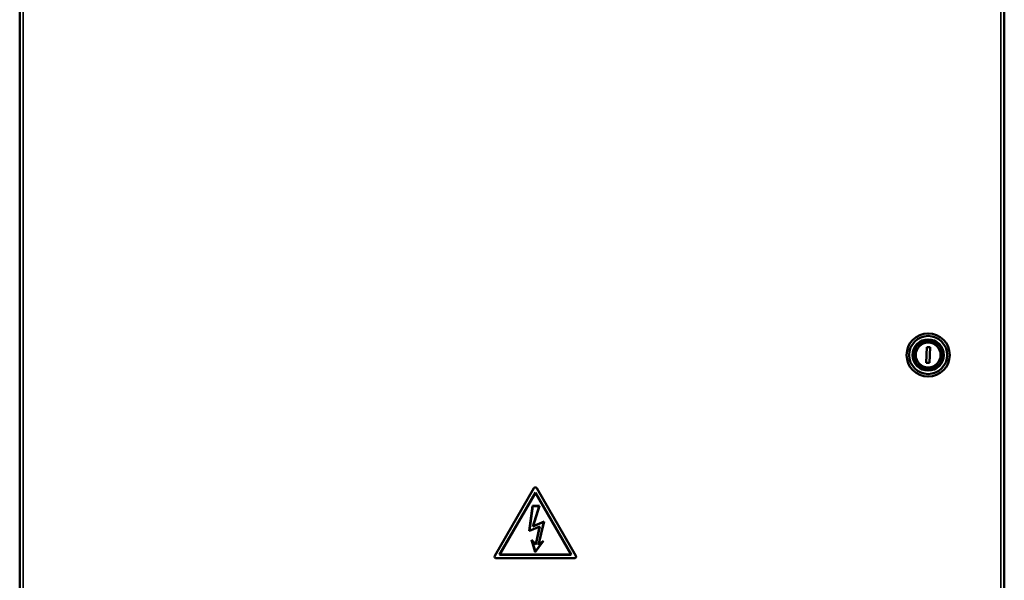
# Model space of a CAD drawing. Header units: millimetres. Extents: x -1169 to 6987, y -1641 to 2057.
# Tile 6 of 36: x 911 to 1480, y 180 to 504. Entities that reach past the tile are written whole.
import ezdxf

# ---------------------------------------------------------------- set-up
doc = ezdxf.new("R2010")
doc.units = ezdxf.units.MM
doc.layers.add('Видимые тонкие (ГОСТ)', color=7, linetype='Continuous', lineweight=35)
doc.layers.add('Видимый контур (ГОСТ)', color=7, linetype='Continuous', lineweight=50)

msp = doc.modelspace()

# ---------------------------------------------------------------- linework, layer by layer
at = {"layer": 'Видимые тонкие (ГОСТ)'}
for p, q in [((913.42, 637), (913.42, -403.8)), ((1478.42, -403.8), (1478.42, 637))]:
    msp.add_line(p, q, dxfattribs=at)
at = {"layer": 'Видимый контур (ГОСТ)'}
for p, q in [((911.42, -403.8), (911.42, 637)), ((1480.42, 637), (1480.42, -403.8)), ((1435.25, 306.14), (1435.6, 315.14)), ((1435.6, 315.14), (1437.6, 315.06)), ((1437.6, 315.06), (1437.24, 306.06)), ((1437.24, 306.06), (1435.25, 306.14)), ((1186.02, 194.6), (1208.54, 233.6)), ((1210.27, 233.6), (1232.79, 194.6)), ((1188.62, 195.1), (1209.41, 231.1)), ((1188.79, 195.2), (1209.41, 230.9)), ((1209.41, 231.1), (1230.19, 195.1)), ((1209.41, 230.9), (1230.02, 195.2)), ((1205.89, 208.87), (1207.83, 223.41)), ((1206.01, 209.02), (1207.92, 223.31)), ((1207.83, 223.41), (1211.72, 223.41)), ((1211.59, 223.31), (1207.92, 211.46)), ((1207.92, 223.31), (1211.59, 223.31)), ((1211.72, 223.41), (1208.08, 211.64)), ((1211.89, 211.3), (1205.89, 208.87)), ((1212.03, 211.46), (1206.01, 209.02)), ((1207.92, 211.46), (1214.41, 214.1)), ((1208.08, 211.64), (1214.55, 214.27)), ((1209.73, 201.21), (1211.89, 211.3)), ((1209.79, 201.01), (1212.03, 211.46)), ((1214.41, 214.1), (1211.16, 200.68)), ((1214.55, 214.27), (1211.33, 200.93)), ((1209.37, 196.72), (1207.21, 203.79)), ((1207.21, 203.79), (1209.73, 201.21)), ((1209.41, 196.94), (1207.42, 203.43)), ((1207.42, 203.43), (1209.79, 201.01)), ((1214.09, 203.12), (1209.37, 196.72)), ((1213.56, 202.58), (1209.41, 196.94)), ((1211.16, 200.68), (1213.56, 202.58)), ((1211.33, 200.93), (1214.09, 203.12)), ((1230.19, 195.1), (1188.62, 195.1)), ((1230.02, 195.2), (1188.79, 195.2)), ((1231.92, 193.1), (1186.89, 193.1))]:
    msp.add_line(p, q, dxfattribs=at)
for radius in [12.44, 11, 9, 8.31, 7.18]:
    msp.add_circle((1436.42, 310.6), radius, dxfattribs=at)
for centre, start, end in [((1209.41, 233.1), 30, 150), ((1186.89, 194.1), 150, 270), ((1231.92, 194.1), 270, 30)]:
    msp.add_arc(centre, 1, start, end, dxfattribs=at)

doc.saveas('drawing.dxf')
